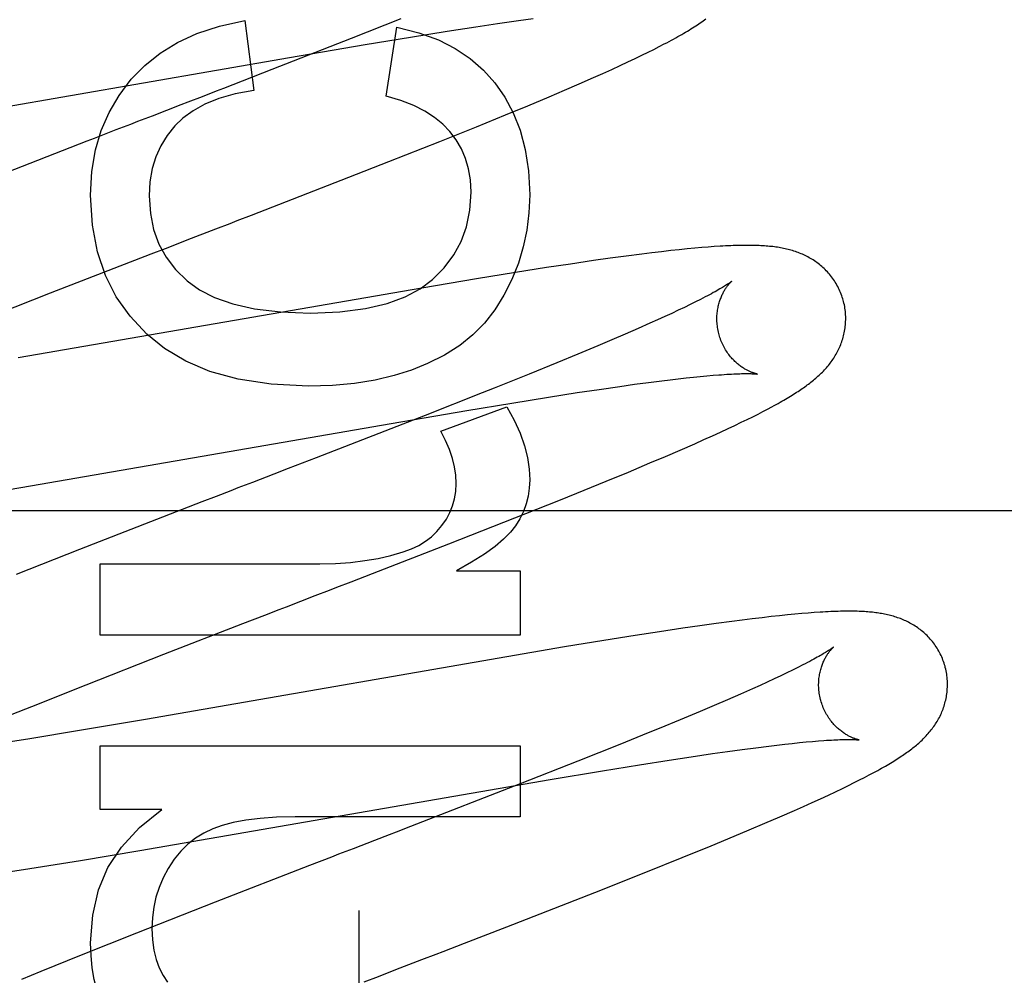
# Model space of a CAD drawing. Header units: inches. Extents: x 0 to 308, y 0 to 199.
# Tile 50 of 139: x 87.439 to 87.592, y 102.763 to 102.912. Entities that reach past the tile are written whole.
import ezdxf

# ---------------------------------------------------------------- set-up
doc = ezdxf.new("R2010")
doc.units = ezdxf.units.IN
doc.header["$LTSCALE"] = 16.920913
doc.header["$MEASUREMENT"] = 0
doc.linetypes.add('HIDDEN', pattern=[0.2, 0.1, -0.1])
doc.layers.add('DEFAULT_2', color=8, linetype='HIDDEN')
doc.layers.add('RIGHT_OR_MAIN_DOOR_ASSEMBLY', color=7, linetype='CONTINUOUS')

msp = doc.modelspace()

# ---------------------------------------------------------------- linework, layer by layer
at = {"layer": 'DEFAULT_2', "color": 8, "linetype": 'HIDDEN'}
for p, q in [((87.47392, 102.9116), (87.47533, 102.90074)), ((87.4981, 102.91182), (87.49044, 102.90878)), ((87.51315, 102.91112), (87.51636, 102.91158)), ((87.51636, 102.91158), (87.51864, 102.9119)), ((87.49584, 102.89982), (87.49749, 102.91056)), ((87.5053, 102.90992), (87.50976, 102.91061)), ((87.50976, 102.91061), (87.51315, 102.91112)), ((87.49044, 102.90878), (87.47812, 102.90396)), ((87.4926, 102.90785), (87.49962, 102.90901)), ((87.49962, 102.90901), (87.5053, 102.90992)), ((87.48086, 102.90585), (87.4926, 102.90785)), ((87.53649, 102.90666), (87.53739, 102.9071)), ((87.53739, 102.9071), (87.53822, 102.90753)), ((87.53822, 102.90753), (87.53901, 102.90794)), ((87.42491, 102.89615), (87.48086, 102.90585)), ((87.53337, 102.90515), (87.53449, 102.90569)), ((87.53449, 102.90569), (87.53553, 102.90619)), ((87.53553, 102.90619), (87.53649, 102.90666)), ((87.52945, 102.90336), (87.53085, 102.90399)), ((87.53085, 102.90399), (87.53216, 102.90459)), ((87.53216, 102.90459), (87.53337, 102.90515)), ((87.5258, 102.90175), (87.52801, 102.90272)), ((87.52801, 102.90272), (87.52945, 102.90336)), ((87.5235, 102.90076), (87.5258, 102.90175)), ((87.46949, 102.90061), (87.46729, 102.89976)), ((87.51781, 102.89835), (87.52112, 102.89974)), ((87.52112, 102.89974), (87.5235, 102.90076)), ((87.46397, 102.89848), (87.45952, 102.89676)), ((87.51436, 102.89693), (87.51781, 102.89835)), ((87.45952, 102.89676), (87.45727, 102.89589)), ((87.50985, 102.8951), (87.51436, 102.89693)), ((87.50419, 102.89282), (87.50985, 102.8951)), ((87.4539, 102.89459), (87.45052, 102.89328)), ((87.49626, 102.88968), (87.50419, 102.89282)), ((87.49005, 102.88725), (87.49626, 102.88968)), ((87.47495, 102.88139), (87.49005, 102.88725)), ((87.46942, 102.87925), (87.47164, 102.8801)), ((87.46496, 102.87752), (87.46942, 102.87925)), ((87.54581, 102.87642), (87.54481, 102.87634)), ((87.54676, 102.87649), (87.54581, 102.87642)), ((87.44377, 102.8693), (87.45936, 102.87536)), ((87.45936, 102.87536), (87.4616, 102.87622)), ((87.53309, 102.87501), (87.5306, 102.87467)), ((87.53551, 102.87533), (87.53309, 102.87501)), ((87.53708, 102.87552), (87.53551, 102.87533)), ((87.53859, 102.8757), (87.53708, 102.87552)), ((87.54001, 102.87587), (87.53859, 102.8757)), ((87.54134, 102.87601), (87.54001, 102.87587)), ((87.54258, 102.87613), (87.54134, 102.87601)), ((87.54373, 102.87624), (87.54258, 102.87613)), ((87.54481, 102.87634), (87.54373, 102.87624)), ((87.52445, 102.87378), (87.52074, 102.87322)), ((87.52802, 102.87431), (87.52445, 102.87378)), ((87.5306, 102.87467), (87.52802, 102.87431)), ((87.51591, 102.87246), (87.50985, 102.87148)), ((87.52074, 102.87322), (87.51591, 102.87246)), ((87.50985, 102.87148), (87.50139, 102.87006)), ((87.43291, 102.86503), (87.44377, 102.8693)), ((87.50139, 102.87006), (87.43872, 102.8592)), ((87.54302, 102.86749), (87.54212, 102.86706)), ((87.54386, 102.86791), (87.54302, 102.86749)), ((87.54464, 102.8683), (87.54386, 102.86791)), ((87.54016, 102.86613), (87.53909, 102.86563)), ((87.54117, 102.8666), (87.54016, 102.86613)), ((87.54212, 102.86706), (87.54117, 102.8666)), ((87.53679, 102.86459), (87.53493, 102.86377)), ((87.53797, 102.86512), (87.53679, 102.86459)), ((87.53909, 102.86563), (87.53797, 102.86512)), ((87.53295, 102.8629), (87.53086, 102.86201)), ((87.53493, 102.86377), (87.53295, 102.8629)), ((87.53086, 102.86201), (87.52867, 102.86108)), ((87.52559, 102.85979), (87.52234, 102.85845)), ((87.52867, 102.86108), (87.52559, 102.85979)), ((87.52234, 102.85845), (87.51806, 102.85671)), ((87.51806, 102.85671), (87.51261, 102.85452)), ((87.54562, 102.85643), (87.54658, 102.85651)), ((87.53211, 102.85479), (87.53439, 102.85511)), ((87.53439, 102.85511), (87.53656, 102.8554)), ((87.53656, 102.8554), (87.53862, 102.85566)), ((87.53862, 102.85566), (87.53993, 102.85582)), ((87.53993, 102.85582), (87.54118, 102.85597)), ((87.54118, 102.85597), (87.54238, 102.8561)), ((87.54238, 102.8561), (87.54352, 102.85622)), ((87.54352, 102.85622), (87.5446, 102.85633)), ((87.5446, 102.85633), (87.54562, 102.85643)), ((87.51073, 102.85377), (87.5019, 102.85029)), ((87.51261, 102.85452), (87.51073, 102.85377)), ((87.52104, 102.85312), (87.52551, 102.85382)), ((87.52551, 102.85382), (87.5289, 102.85432)), ((87.5289, 102.85432), (87.53211, 102.85479)), ((87.50835, 102.85105), (87.51536, 102.85221)), ((87.51536, 102.85221), (87.52104, 102.85312)), ((87.4966, 102.84905), (87.50835, 102.85105)), ((87.50431, 102.84782), (87.51456, 102.85162)), ((87.55274, 102.85009), (87.55355, 102.8505)), ((87.55355, 102.8505), (87.55432, 102.85089)), ((87.55432, 102.85089), (87.55504, 102.85127)), ((87.55504, 102.85127), (87.55572, 102.85164)), ((87.44066, 102.83935), (87.4966, 102.84905)), ((87.5019, 102.85029), (87.48501, 102.84372)), ((87.54997, 102.84874), (87.55096, 102.84922)), ((87.55096, 102.84922), (87.55188, 102.84966)), ((87.55188, 102.84966), (87.55274, 102.85009)), ((87.54649, 102.84713), (87.54774, 102.8477)), ((87.54774, 102.8477), (87.5489, 102.84824)), ((87.5489, 102.84824), (87.54997, 102.84874)), ((87.54149, 102.84491), (87.54373, 102.84589)), ((87.54373, 102.84589), (87.54515, 102.84653)), ((87.54515, 102.84653), (87.54649, 102.84713)), ((87.53917, 102.84391), (87.54149, 102.84491)), ((87.53345, 102.8415), (87.53678, 102.8429)), ((87.53678, 102.8429), (87.53917, 102.84391)), ((87.48063, 102.84202), (87.47841, 102.84117)), ((87.52998, 102.84007), (87.53345, 102.8415)), ((87.47508, 102.83988), (87.47285, 102.83902)), ((87.47841, 102.84117), (87.47508, 102.83988)), ((87.52546, 102.83823), (87.52998, 102.84007)), ((87.43149, 102.83783), (87.44066, 102.83935)), ((87.52265, 102.8371), (87.52546, 102.83823)), ((87.46725, 102.83685), (87.44824, 102.82945)), ((87.46949, 102.83772), (87.46725, 102.83685)), ((87.51584, 102.83439), (87.52265, 102.8371)), ((87.90417, 102.83547), (87.42917, 102.83547)), ((87.50557, 102.83035), (87.51584, 102.83439)), ((87.44824, 102.82945), (87.43841, 102.82557)), ((87.49371, 102.82574), (87.50557, 102.83035)), ((87.45145, 102.8162), (87.45145, 102.82725)), ((87.45145, 102.82725), (87.48558, 102.82725)), ((87.50676, 102.82615), (87.51665, 102.82615)), ((87.51665, 102.82615), (87.51665, 102.8162)), ((87.4904, 102.82446), (87.49371, 102.82574)), ((87.48037, 102.82058), (87.48261, 102.82145)), ((87.47363, 102.81798), (87.477, 102.81928)), ((87.5495, 102.8183), (87.54705, 102.81797)), ((87.5511, 102.81851), (87.5495, 102.8183)), ((87.55267, 102.81871), (87.5511, 102.81851)), ((87.55418, 102.81889), (87.55267, 102.81871)), ((87.55559, 102.81905), (87.55418, 102.81889)), ((87.55691, 102.81919), (87.55559, 102.81905)), ((87.55813, 102.81932), (87.55691, 102.81919)), ((87.55927, 102.81943), (87.55813, 102.81932)), ((87.56034, 102.81952), (87.55927, 102.81943)), ((87.56134, 102.81961), (87.56034, 102.81952)), ((87.56229, 102.81968), (87.56134, 102.81961)), ((87.46133, 102.8132), (87.47363, 102.81798)), ((87.54188, 102.81724), (87.53826, 102.8167)), ((87.54451, 102.81762), (87.54188, 102.81724)), ((87.54705, 102.81797), (87.54451, 102.81762)), ((87.51665, 102.8162), (87.45145, 102.8162)), ((87.52963, 102.81534), (87.52353, 102.81434)), ((87.53451, 102.81611), (87.52963, 102.81534)), ((87.53826, 102.8167), (87.53451, 102.81611)), ((87.52353, 102.81434), (87.45849, 102.80309)), ((87.44931, 102.80848), (87.46133, 102.8132)), ((87.55892, 102.81075), (87.55802, 102.81032)), ((87.55975, 102.81117), (87.55892, 102.81075)), ((87.56053, 102.81156), (87.55975, 102.81117)), ((87.55606, 102.80939), (87.55499, 102.80889)), ((87.55707, 102.80986), (87.55606, 102.80939)), ((87.55802, 102.81032), (87.55707, 102.80986)), ((87.44088, 102.80512), (87.44931, 102.80848)), ((87.55269, 102.80785), (87.55082, 102.80702)), ((87.55387, 102.80838), (87.55269, 102.80785)), ((87.55499, 102.80889), (87.55387, 102.80838)), ((87.54884, 102.80616), (87.54675, 102.80526)), ((87.55082, 102.80702), (87.54884, 102.80616)), ((87.43781, 102.80389), (87.44088, 102.80512)), ((87.54675, 102.80526), (87.54456, 102.80433)), ((87.45849, 102.80309), (87.44825, 102.80137)), ((87.54147, 102.80303), (87.53821, 102.80169)), ((87.54456, 102.80433), (87.54147, 102.80303)), ((87.53821, 102.80169), (87.53651, 102.801)), ((87.44055, 102.8001), (87.43417, 102.79909)), ((87.44825, 102.80137), (87.44055, 102.8001)), ((87.53651, 102.801), (87.53212, 102.79922)), ((87.45145, 102.78913), (87.45145, 102.79901)), ((87.45145, 102.79901), (87.51665, 102.79901)), ((87.51665, 102.79901), (87.51665, 102.78796)), ((87.53212, 102.79922), (87.52559, 102.79661)), ((87.54883, 102.79813), (87.55107, 102.79843)), ((87.55107, 102.79843), (87.5532, 102.79871)), ((87.5532, 102.79871), (87.55521, 102.79897)), ((87.55521, 102.79897), (87.55648, 102.79912)), ((87.55648, 102.79912), (87.5577, 102.79926)), ((87.5577, 102.79926), (87.55886, 102.79938)), ((87.55886, 102.79938), (87.55997, 102.7995)), ((87.55997, 102.7995), (87.56101, 102.7996)), ((87.56101, 102.7996), (87.562, 102.79969)), ((87.562, 102.79969), (87.56292, 102.79976)), ((87.53974, 102.79679), (87.5432, 102.79731)), ((87.5432, 102.79731), (87.54649, 102.7978)), ((87.54649, 102.7978), (87.54883, 102.79813)), ((87.52559, 102.79661), (87.51665, 102.79309)), ((87.52941, 102.79514), (87.53518, 102.79607)), ((87.53518, 102.79607), (87.53974, 102.79679)), ((87.52129, 102.79378), (87.52941, 102.79514)), ((87.56932, 102.7937), (87.5701, 102.7941)), ((87.5701, 102.7941), (87.57082, 102.79448)), ((87.57082, 102.79448), (87.5715, 102.79484)), ((87.45763, 102.78275), (87.52129, 102.79378)), ((87.51665, 102.79309), (87.4996, 102.78646)), ((87.56559, 102.79188), (87.56664, 102.79237)), ((87.56664, 102.79237), (87.5676, 102.79284)), ((87.5676, 102.79284), (87.56849, 102.79328)), ((87.56849, 102.79328), (87.56932, 102.7937)), ((87.56326, 102.79079), (87.56447, 102.79135)), ((87.56447, 102.79135), (87.56559, 102.79188)), ((87.5592, 102.78896), (87.56062, 102.78959)), ((87.56062, 102.78959), (87.56198, 102.7902)), ((87.56198, 102.7902), (87.56326, 102.79079)), ((87.46103, 102.78913), (87.45145, 102.78913)), ((87.51665, 102.78796), (87.48172, 102.78796)), ((87.55461, 102.78697), (87.55695, 102.78798)), ((87.55695, 102.78798), (87.5592, 102.78896)), ((87.5522, 102.78595), (87.55461, 102.78697)), ((87.49629, 102.78518), (87.49406, 102.78432)), ((87.54887, 102.78456), (87.5522, 102.78595)), ((87.49406, 102.78432), (87.49071, 102.78303)), ((87.54179, 102.78166), (87.54628, 102.78349)), ((87.54628, 102.78349), (87.54887, 102.78456)), ((87.44839, 102.78122), (87.45763, 102.78275)), ((87.49071, 102.78303), (87.48847, 102.78216)), ((87.53614, 102.77939), (87.54179, 102.78166)), ((87.44053, 102.77994), (87.44839, 102.78122)), ((87.48397, 102.78042), (87.46932, 102.77473)), ((87.43507, 102.77909), (87.44053, 102.77994)), ((87.52821, 102.77625), (87.53614, 102.77939)), ((87.51455, 102.77091), (87.52821, 102.77625)), ((87.46932, 102.77473), (87.45713, 102.76994)), ((87.45713, 102.76994), (87.44853, 102.76651)), ((87.50801, 102.76838), (87.51455, 102.77091)), ((87.44853, 102.76651), (87.44228, 102.76398)), ((87.50137, 102.76581), (87.50359, 102.76667)), ((87.49802, 102.76451), (87.50137, 102.76581)), ((87.44228, 102.76398), (87.43924, 102.76274)), ((87.49578, 102.76365), (87.49802, 102.76451))]:
    msp.add_line(p, q, dxfattribs=at)
for points in [[(87.4563, 102.90246), (87.45838, 102.90461), (87.46078, 102.90652), (87.46345, 102.90819), (87.46649, 102.90959), (87.46999, 102.91073), (87.47392, 102.9116)], [(87.53901, 102.90794), (87.53939, 102.90814), (87.53975, 102.90833), (87.54011, 102.90852), (87.54045, 102.90871), (87.54078, 102.90889), (87.54111, 102.90908), (87.54143, 102.90926), (87.54173, 102.90943), (87.54203, 102.9096), (87.54232, 102.90978), (87.5426, 102.90994), (87.54288, 102.91011), (87.54314, 102.91028), (87.5434, 102.91044), (87.54366, 102.9106), (87.5439, 102.91076), (87.54414, 102.91091), (87.54437, 102.91107), (87.5446, 102.91122), (87.54481, 102.91137), (87.54503, 102.91152), (87.54523, 102.91167), (87.54544, 102.91182)], [(87.49749, 102.91056), (87.50091, 102.90968), (87.50395, 102.90857), (87.50658, 102.90723), (87.50888, 102.90567), (87.51093, 102.90389), (87.5127, 102.90189)], [(87.47812, 102.90396), (87.47058, 102.90104), (87.46949, 102.90061)], [(87.44998, 102.88447), (87.45019, 102.88813), (87.45074, 102.89149), (87.45162, 102.89452), (87.45284, 102.89732), (87.4544, 102.89997), (87.4563, 102.90246)], [(87.5127, 102.90189), (87.51426, 102.89968), (87.51557, 102.89723), (87.51663, 102.89455), (87.51743, 102.89158), (87.51792, 102.88823), (87.51812, 102.88453)], [(87.47533, 102.90074), (87.47243, 102.90018), (87.46989, 102.89946), (87.46772, 102.89858), (87.46588, 102.89756), (87.46432, 102.89644), (87.46305, 102.89521)], [(87.46729, 102.89976), (87.46508, 102.89891), (87.46397, 102.89848)], [(87.50572, 102.89435), (87.50465, 102.89548), (87.50335, 102.89653), (87.50185, 102.89751), (87.50012, 102.89839), (87.49811, 102.89916), (87.49584, 102.89982)], [(87.45727, 102.89589), (87.45615, 102.89546), (87.4539, 102.89459)], [(87.46305, 102.89521), (87.46185, 102.89373), (87.46087, 102.89213), (87.4601, 102.89044), (87.45954, 102.8886), (87.45919, 102.88656), (87.45906, 102.88435)], [(87.45052, 102.89328), (87.44939, 102.89284), (87.43255, 102.88628)], [(87.50904, 102.88496), (87.50893, 102.88684), (87.50864, 102.88858), (87.50818, 102.89017), (87.50754, 102.89164), (87.50672, 102.89304), (87.50572, 102.89435)], [(87.45869, 102.86292), (87.4561, 102.86567), (87.45396, 102.86871), (87.45228, 102.872), (87.45105, 102.87566), (87.45029, 102.87983), (87.44998, 102.88447)], [(87.45906, 102.88435), (87.45926, 102.88161), (87.45976, 102.87912), (87.46057, 102.87689), (87.4617, 102.87486), (87.46318, 102.87295), (87.46499, 102.87117)], [(87.50303, 102.87137), (87.50486, 102.87321), (87.50636, 102.87519), (87.5075, 102.87729), (87.50832, 102.87958), (87.50884, 102.88215), (87.50904, 102.88496)], [(87.51812, 102.88453), (87.518, 102.88172), (87.51767, 102.87902), (87.51712, 102.87643), (87.51636, 102.8739), (87.51536, 102.8714), (87.51413, 102.86894)], [(87.47164, 102.8801), (87.47275, 102.88053), (87.47495, 102.88139)], [(87.4616, 102.87622), (87.46384, 102.87709), (87.46496, 102.87752)], [(87.56677, 102.86816), (87.56671, 102.86837), (87.56663, 102.86862), (87.56655, 102.86887), (87.56646, 102.86911), (87.56636, 102.86935), (87.56626, 102.86959), (87.56616, 102.86983), (87.56604, 102.87006), (87.56592, 102.87029), (87.5658, 102.87052), (87.56567, 102.87074), (87.56554, 102.87096), (87.5654, 102.87117), (87.56526, 102.87139), (87.56511, 102.87159), (87.56496, 102.87179), (87.5648, 102.87199), (87.56464, 102.87219), (87.56448, 102.87238), (87.56431, 102.87256), (87.56414, 102.87274), (87.56397, 102.87292), (87.5638, 102.87309), (87.56362, 102.87325), (87.56344, 102.87341), (87.56325, 102.87357), (87.56307, 102.87372), (87.56288, 102.87386), (87.56269, 102.874), (87.5625, 102.87414), (87.5623, 102.87428), (87.5621, 102.87441), (87.5619, 102.87453), (87.5617, 102.87465), (87.56149, 102.87477), (87.56128, 102.87488), (87.56107, 102.87499), (87.56087, 102.8751), (87.56065, 102.8752), (87.56044, 102.87529), (87.56023, 102.87538), (87.56001, 102.87547), (87.5598, 102.87555), (87.55958, 102.87563), (87.55935, 102.87571), (87.55913, 102.87579), (87.5589, 102.87586), (87.55867, 102.87592), (87.55844, 102.87599), (87.55821, 102.87605), (87.55798, 102.8761), (87.55775, 102.87616), (87.55752, 102.87621), (87.55728, 102.87625), (87.55704, 102.8763), (87.55681, 102.87634), (87.55657, 102.87638), (87.55633, 102.87641), (87.55609, 102.87645), (87.55584, 102.87648), (87.55559, 102.87651), (87.55534, 102.87653), (87.55509, 102.87656), (87.55483, 102.87658), (87.55456, 102.8766), (87.55429, 102.87662), (87.55401, 102.87663), (87.55373, 102.87665), (87.55344, 102.87666), (87.55314, 102.87667), (87.55284, 102.87667), (87.55253, 102.87668), (87.55221, 102.87668), (87.55188, 102.87668), (87.55154, 102.87668), (87.5512, 102.87668), (87.55084, 102.87668), (87.55048, 102.87667), (87.55011, 102.87666), (87.54972, 102.87664), (87.54933, 102.87663), (87.54893, 102.87661), (87.54852, 102.87659), (87.5481, 102.87657), (87.54766, 102.87655), (87.54676, 102.87649)], [(87.46499, 102.87117), (87.46686, 102.86979), (87.46922, 102.86861), (87.47205, 102.86761), (87.47544, 102.86684), (87.47947, 102.86637), (87.48411, 102.86617)], [(87.48411, 102.86617), (87.48867, 102.86638), (87.49263, 102.86687), (87.49598, 102.86766), (87.49879, 102.86871), (87.50115, 102.86994), (87.50303, 102.87137)], [(87.54946, 102.8711), (87.54945, 102.87109), (87.54943, 102.87108), (87.54941, 102.87106), (87.54938, 102.87104), (87.54935, 102.87101), (87.5493, 102.87098), (87.54924, 102.87094), (87.54917, 102.87089), (87.5491, 102.87083), (87.54901, 102.87077), (87.54891, 102.8707), (87.54879, 102.87063), (87.54867, 102.87055), (87.54853, 102.87046), (87.54837, 102.87036), (87.5482, 102.87026), (87.54802, 102.87015), (87.54782, 102.87003), (87.54761, 102.86991), (87.54738, 102.86977), (87.54714, 102.86963), (87.54688, 102.86949), (87.54661, 102.86934), (87.54632, 102.86918), (87.54601, 102.86902), (87.54569, 102.86885), (87.54536, 102.86867), (87.545, 102.86849), (87.54464, 102.8683)], [(87.54751, 102.8628), (87.54745, 102.863), (87.5474, 102.86323), (87.54735, 102.86347), (87.5473, 102.8637), (87.54727, 102.86394), (87.54724, 102.86417), (87.54721, 102.8644), (87.54719, 102.86463), (87.54718, 102.86487), (87.54717, 102.86509), (87.54717, 102.86532), (87.54717, 102.86555), (87.54718, 102.86577), (87.5472, 102.86599), (87.54722, 102.8662), (87.54725, 102.86642), (87.54727, 102.86663), (87.54731, 102.86683), (87.54735, 102.86703), (87.54739, 102.86723), (87.54743, 102.86742), (87.54748, 102.8676), (87.54753, 102.86778), (87.54758, 102.86796), (87.54764, 102.86813), (87.5477, 102.86829), (87.54776, 102.86845), (87.54782, 102.8686), (87.54788, 102.86875), (87.54794, 102.8689), (87.54801, 102.86904), (87.54807, 102.86917), (87.54814, 102.8693), (87.54821, 102.86943), (87.54827, 102.86955), (87.54834, 102.86966), (87.5484, 102.86977), (87.54847, 102.86988), (87.54853, 102.86998), (87.5486, 102.87008), (87.54866, 102.87017), (87.54873, 102.87026), (87.54879, 102.87034), (87.54885, 102.87043), (87.54891, 102.8705), (87.54897, 102.87057), (87.54902, 102.87064), (87.54908, 102.8707), (87.54913, 102.87076), (87.54918, 102.87082), (87.54922, 102.87087), (87.54926, 102.87091), (87.5493, 102.87095), (87.54934, 102.87099), (87.54937, 102.87102), (87.5494, 102.87105), (87.54942, 102.87107), (87.54944, 102.87108), (87.54945, 102.87109), (87.54945, 102.8711)], [(87.51413, 102.86894), (87.51272, 102.86668), (87.51111, 102.86463), (87.50931, 102.8628), (87.50727, 102.86115), (87.50492, 102.85965), (87.50228, 102.85832)], [(87.55572, 102.85164), (87.55605, 102.85181), (87.55636, 102.85199), (87.55667, 102.85216), (87.55697, 102.85232), (87.55726, 102.85249), (87.55754, 102.85265), (87.55781, 102.85281), (87.55808, 102.85297), (87.55834, 102.85312), (87.55859, 102.85327), (87.55884, 102.85342), (87.55908, 102.85357), (87.55931, 102.85372), (87.55954, 102.85387), (87.55976, 102.85401), (87.55998, 102.85416), (87.56019, 102.8543), (87.5604, 102.85444), (87.56061, 102.85458), (87.56081, 102.85473), (87.56101, 102.85487), (87.5612, 102.85501), (87.5614, 102.85516), (87.56159, 102.8553), (87.56177, 102.85545), (87.56196, 102.85559), (87.56214, 102.85574), (87.56232, 102.85589), (87.5625, 102.85605), (87.56268, 102.8562), (87.56286, 102.85636), (87.56303, 102.85652), (87.5632, 102.85668), (87.56337, 102.85684), (87.56354, 102.85701), (87.5637, 102.85717), (87.56386, 102.85735), (87.56402, 102.85752), (87.56417, 102.85769), (87.56433, 102.85787), (87.56448, 102.85805), (87.56462, 102.85823), (87.56476, 102.85842), (87.5649, 102.8586), (87.56504, 102.85879), (87.56517, 102.85898), (87.5653, 102.85917), (87.56542, 102.85937), (87.56555, 102.85957), (87.56567, 102.85978), (87.56578, 102.85998), (87.56589, 102.86019), (87.566, 102.8604), (87.5661, 102.86062), (87.5662, 102.86083), (87.5663, 102.86105), (87.56639, 102.86127), (87.56647, 102.86149), (87.56655, 102.86172), (87.56663, 102.86194), (87.5667, 102.86217), (87.56677, 102.86241), (87.56683, 102.86264), (87.56689, 102.86288), (87.56694, 102.86312), (87.56699, 102.86337), (87.56703, 102.86361), (87.56707, 102.86386), (87.5671, 102.86411), (87.56712, 102.86436), (87.56714, 102.86462), (87.56715, 102.86487), (87.56716, 102.86513), (87.56716, 102.86538), (87.56716, 102.86564), (87.56715, 102.8659), (87.56713, 102.86616), (87.56711, 102.86641), (87.56708, 102.86667), (87.56704, 102.86693), (87.567, 102.86719), (87.56695, 102.86744), (87.56689, 102.8677), (87.56683, 102.86795), (87.56677, 102.86816)], [(87.4838, 102.85482), (87.47798, 102.85514), (87.47286, 102.8559), (87.4685, 102.85712), (87.46475, 102.85872), (87.46146, 102.86065), (87.45869, 102.86292)], [(87.55345, 102.8567), (87.55346, 102.8567), (87.55345, 102.8567), (87.55344, 102.85671), (87.55341, 102.85671), (87.55338, 102.85672), (87.55335, 102.85673), (87.5533, 102.85674), (87.55325, 102.85675), (87.5532, 102.85676), (87.55314, 102.85678), (87.55308, 102.8568), (87.55301, 102.85682), (87.55293, 102.85684), (87.55285, 102.85687), (87.55277, 102.8569), (87.55268, 102.85693), (87.55259, 102.85696), (87.5525, 102.857), (87.5524, 102.85704), (87.5523, 102.85709), (87.5522, 102.85713), (87.55209, 102.85718), (87.55198, 102.85724), (87.55187, 102.85729), (87.55176, 102.85736), (87.55164, 102.85742), (87.55152, 102.85749), (87.5514, 102.85756), (87.55128, 102.85764), (87.55116, 102.85772), (87.55103, 102.8578), (87.5509, 102.8579), (87.55077, 102.85799), (87.55064, 102.85809), (87.55051, 102.8582), (87.55037, 102.85831), (87.55024, 102.85842), (87.5501, 102.85855), (87.54996, 102.85868), (87.54983, 102.85881), (87.54969, 102.85895), (87.54956, 102.85909), (87.54942, 102.85924), (87.54929, 102.8594), (87.54915, 102.85956), (87.54902, 102.85973), (87.54889, 102.85991), (87.54877, 102.86009), (87.54864, 102.86027), (87.54852, 102.86046), (87.54841, 102.86066), (87.54829, 102.86086), (87.54818, 102.86107), (87.54808, 102.86128), (87.54798, 102.86149), (87.54789, 102.86171), (87.5478, 102.86193), (87.54771, 102.86215), (87.54764, 102.86238), (87.54756, 102.8626), (87.54751, 102.8628)], [(87.50228, 102.85832), (87.49979, 102.85731), (87.49707, 102.85647), (87.49413, 102.85578), (87.49095, 102.85526), (87.4875, 102.85494), (87.4838, 102.85482)], [(87.54658, 102.85651), (87.54749, 102.85658), (87.54791, 102.85661), (87.54832, 102.85664), (87.54872, 102.85667), (87.5491, 102.85669), (87.54945, 102.85671), (87.5498, 102.85672), (87.55012, 102.85674), (87.55042, 102.85675), (87.55071, 102.85676), (87.55098, 102.85677), (87.55123, 102.85677), (87.55147, 102.85677), (87.55169, 102.85678), (87.55189, 102.85678), (87.55209, 102.85677), (87.55226, 102.85677), (87.55243, 102.85677), (87.55258, 102.85676), (87.55271, 102.85676), (87.55284, 102.85675), (87.55295, 102.85675), (87.55305, 102.85674), (87.55313, 102.85674), (87.55321, 102.85673), (87.55327, 102.85672), (87.55333, 102.85672), (87.55337, 102.85671), (87.55341, 102.85671), (87.55343, 102.85671), (87.55345, 102.8567), (87.55345, 102.8567)], [(87.51456, 102.85162), (87.51571, 102.84953), (87.51663, 102.84751), (87.51731, 102.84558), (87.51777, 102.84373), (87.51804, 102.84196), (87.51812, 102.84027)], [(87.5067, 102.83971), (87.50665, 102.84099), (87.50646, 102.84229), (87.50615, 102.84361), (87.5057, 102.84497), (87.50508, 102.84637), (87.50431, 102.84782)], [(87.48501, 102.84372), (87.48173, 102.84245), (87.48063, 102.84202)], [(87.50451, 102.83319), (87.50519, 102.83419), (87.50574, 102.83522), (87.50616, 102.83625), (87.50645, 102.83734), (87.50664, 102.83849), (87.5067, 102.83971)], [(87.51812, 102.84027), (87.51806, 102.83898), (87.51787, 102.83773), (87.51757, 102.83654), (87.51714, 102.83538), (87.51659, 102.83425), (87.51591, 102.83314)], [(87.47285, 102.83902), (87.47173, 102.83858), (87.46949, 102.83772)], [(87.49848, 102.82909), (87.49976, 102.82956), (87.50092, 102.83011), (87.50195, 102.83074), (87.50287, 102.83146), (87.50373, 102.83228), (87.50451, 102.83319)], [(87.51591, 102.83314), (87.51514, 102.83215), (87.51408, 102.83109), (87.51274, 102.82996), (87.5111, 102.82877), (87.5091, 102.82749), (87.50676, 102.82615)], [(87.48558, 102.82725), (87.48801, 102.82731), (87.49032, 102.82747), (87.49252, 102.82774), (87.4946, 102.8281), (87.49659, 102.82855), (87.49848, 102.82909)], [(87.48707, 102.82318), (87.48819, 102.82361), (87.4904, 102.82446)], [(87.48261, 102.82145), (87.48484, 102.82231), (87.48707, 102.82318)], [(87.477, 102.81928), (87.47925, 102.82015), (87.48037, 102.82058)], [(87.58257, 102.81137), (87.5825, 102.81158), (87.58243, 102.81183), (87.58234, 102.81207), (87.58225, 102.81231), (87.58216, 102.81255), (87.58206, 102.81279), (87.58195, 102.81303), (87.58184, 102.81326), (87.58172, 102.81349), (87.5816, 102.81371), (87.58147, 102.81393), (87.58134, 102.81415), (87.5812, 102.81436), (87.58106, 102.81457), (87.58092, 102.81478), (87.58077, 102.81498), (87.58061, 102.81518), (87.58045, 102.81537), (87.58029, 102.81556), (87.58013, 102.81574), (87.57996, 102.81592), (87.57979, 102.8161), (87.57962, 102.81627), (87.57944, 102.81643), (87.57926, 102.81659), (87.57908, 102.81675), (87.57889, 102.8169), (87.57871, 102.81704), (87.57852, 102.81718), (87.57833, 102.81732), (87.57813, 102.81746), (87.57794, 102.81759), (87.57774, 102.81771), (87.57754, 102.81783), (87.57733, 102.81795), (87.57713, 102.81806), (87.57692, 102.81817), (87.57671, 102.81828), (87.57651, 102.81838), (87.5763, 102.81847), (87.57609, 102.81856), (87.57587, 102.81865), (87.57566, 102.81874), (87.57544, 102.81882), (87.57522, 102.81889), (87.575, 102.81897), (87.57478, 102.81904), (87.57456, 102.81911), (87.57433, 102.81917), (87.57411, 102.81923), (87.57388, 102.81929), (87.57366, 102.81934), (87.57343, 102.81939), (87.5732, 102.81944), (87.57297, 102.81948), (87.57274, 102.81952), (87.57251, 102.81956), (87.57228, 102.8196), (87.57205, 102.81963), (87.57181, 102.81966), (87.57157, 102.81969), (87.57133, 102.81972), (87.57109, 102.81974), (87.57084, 102.81977), (87.57059, 102.81979), (87.57033, 102.81981), (87.57007, 102.81983), (87.5698, 102.81984), (87.56952, 102.81985), (87.56924, 102.81987), (87.56895, 102.81988), (87.56865, 102.81988), (87.56834, 102.81989), (87.56803, 102.81989), (87.56771, 102.81989), (87.56738, 102.81989), (87.56705, 102.81989), (87.5667, 102.81989), (87.56635, 102.81988), (87.56599, 102.81987), (87.56562, 102.81986), (87.56523, 102.81984), (87.56484, 102.81983), (87.56444, 102.81981), (87.56403, 102.81979), (87.56361, 102.81976), (87.56318, 102.81974), (87.56229, 102.81968)], [(87.56525, 102.81431), (87.56524, 102.8143), (87.56522, 102.81429), (87.5652, 102.81427), (87.56517, 102.81425), (87.56513, 102.81422), (87.56508, 102.81418), (87.56502, 102.81414), (87.56496, 102.81409), (87.56488, 102.81404), (87.56479, 102.81398), (87.56469, 102.81391), (87.56458, 102.81384), (87.56446, 102.81376), (87.56433, 102.81367), (87.56418, 102.81358), (87.56402, 102.81348), (87.56384, 102.81338), (87.56366, 102.81326), (87.56345, 102.81314), (87.56323, 102.81302), (87.563, 102.81288), (87.56275, 102.81274), (87.56248, 102.81259), (87.56219, 102.81244), (87.56189, 102.81227), (87.56158, 102.81211), (87.56124, 102.81193), (87.56089, 102.81175), (87.56053, 102.81156)], [(87.5633, 102.80601), (87.56324, 102.80621), (87.56319, 102.80644), (87.56314, 102.80668), (87.56309, 102.80691), (87.56306, 102.80715), (87.56303, 102.80738), (87.563, 102.80762), (87.56298, 102.80785), (87.56297, 102.80808), (87.56296, 102.80831), (87.56296, 102.80854), (87.56297, 102.80877), (87.56298, 102.80899), (87.56299, 102.80921), (87.56301, 102.80943), (87.56304, 102.80964), (87.56307, 102.80985), (87.5631, 102.81006), (87.56314, 102.81026), (87.56318, 102.81045), (87.56323, 102.81065), (87.56328, 102.81083), (87.56333, 102.81101), (87.56338, 102.81119), (87.56344, 102.81136), (87.5635, 102.81152), (87.56356, 102.81168), (87.56362, 102.81183), (87.56368, 102.81198), (87.56374, 102.81213), (87.56381, 102.81227), (87.56388, 102.8124), (87.56394, 102.81253), (87.56401, 102.81266), (87.56407, 102.81278), (87.56414, 102.81289), (87.56421, 102.813), (87.56427, 102.81311), (87.56434, 102.81321), (87.5644, 102.81331), (87.56447, 102.8134), (87.56453, 102.81349), (87.56459, 102.81357), (87.56465, 102.81365), (87.56471, 102.81373), (87.56477, 102.8138), (87.56483, 102.81387), (87.56488, 102.81393), (87.56493, 102.81399), (87.56498, 102.81404), (87.56502, 102.81409), (87.56507, 102.81413), (87.5651, 102.81417), (87.56514, 102.81421), (87.56517, 102.81424), (87.56519, 102.81426), (87.56522, 102.81428), (87.56523, 102.81429), (87.56524, 102.8143), (87.56525, 102.81431)], [(87.5715, 102.79484), (87.57182, 102.79501), (87.57214, 102.79519), (87.57244, 102.79535), (87.57274, 102.79552), (87.57303, 102.79569), (87.57331, 102.79585), (87.57359, 102.79601), (87.57385, 102.79616), (87.57411, 102.79632), (87.57437, 102.79647), (87.57462, 102.79663), (87.57486, 102.79678), (87.57509, 102.79692), (87.57532, 102.79707), (87.57555, 102.79722), (87.57577, 102.79737), (87.57599, 102.79751), (87.5762, 102.79766), (87.57641, 102.7978), (87.57661, 102.79794), (87.57681, 102.79809), (87.57701, 102.79823), (87.57721, 102.79838), (87.5774, 102.79852), (87.57759, 102.79867), (87.57777, 102.79882), (87.57795, 102.79897), (87.57814, 102.79912), (87.57831, 102.79927), (87.57849, 102.79943), (87.57867, 102.79958), (87.57884, 102.79974), (87.57901, 102.7999), (87.57918, 102.80007), (87.57934, 102.80023), (87.57951, 102.8004), (87.57967, 102.80057), (87.57982, 102.80074), (87.57998, 102.80092), (87.58013, 102.8011), (87.58028, 102.80128), (87.58042, 102.80146), (87.58057, 102.80164), (87.5807, 102.80183), (87.58084, 102.80201), (87.58097, 102.8022), (87.5811, 102.8024), (87.58122, 102.80259), (87.58135, 102.80279), (87.58146, 102.803), (87.58158, 102.8032), (87.58169, 102.80341), (87.5818, 102.80362), (87.5819, 102.80384), (87.582, 102.80405), (87.58209, 102.80427), (87.58218, 102.80449), (87.58227, 102.80471), (87.58235, 102.80494), (87.58242, 102.80516), (87.58249, 102.80539), (87.58256, 102.80563), (87.58262, 102.80586), (87.58268, 102.8061), (87.58273, 102.80634), (87.58278, 102.80659), (87.58282, 102.80683), (87.58286, 102.80708), (87.58289, 102.80733), (87.58291, 102.80758), (87.58293, 102.80783), (87.58295, 102.80809), (87.58295, 102.80834), (87.58295, 102.8086), (87.58295, 102.80885), (87.58294, 102.80911), (87.58292, 102.80937), (87.5829, 102.80963), (87.58287, 102.80988), (87.58283, 102.81014), (87.58279, 102.8104), (87.58274, 102.81065), (87.58268, 102.8109), (87.58262, 102.81116), (87.58257, 102.81137)], [(87.56925, 102.79991), (87.56924, 102.79991), (87.56922, 102.79992), (87.5692, 102.79992), (87.56917, 102.79993), (87.56913, 102.79994), (87.56909, 102.79995), (87.56904, 102.79996), (87.56899, 102.79997), (87.56893, 102.79999), (87.56886, 102.80001), (87.56879, 102.80003), (87.56872, 102.80005), (87.56864, 102.80008), (87.56856, 102.80011), (87.56847, 102.80014), (87.56838, 102.80017), (87.56829, 102.80021), (87.56819, 102.80025), (87.56809, 102.8003), (87.56799, 102.80034), (87.56788, 102.80039), (87.56777, 102.80045), (87.56766, 102.8005), (87.56755, 102.80056), (87.56743, 102.80063), (87.56732, 102.8007), (87.56719, 102.80077), (87.56707, 102.80085), (87.56695, 102.80093), (87.56682, 102.80101), (87.56669, 102.80111), (87.56656, 102.8012), (87.56643, 102.8013), (87.56629, 102.80141), (87.56616, 102.80152), (87.56603, 102.80164), (87.56589, 102.80176), (87.56575, 102.80188), (87.56562, 102.80202), (87.56548, 102.80216), (87.56534, 102.8023), (87.56521, 102.80246), (87.56507, 102.80261), (87.56494, 102.80278), (87.56481, 102.80295), (87.56468, 102.80312), (87.56455, 102.8033), (87.56443, 102.80349), (87.56431, 102.80368), (87.56419, 102.80387), (87.56408, 102.80407), (87.56397, 102.80428), (87.56387, 102.80449), (87.56377, 102.8047), (87.56368, 102.80491), (87.56359, 102.80513), (87.5635, 102.80536), (87.56343, 102.80558), (87.56335, 102.80581), (87.5633, 102.80601)], [(87.56292, 102.79976), (87.56379, 102.79983), (87.56419, 102.79986), (87.56459, 102.79988), (87.56496, 102.7999), (87.56531, 102.79992), (87.56564, 102.79994), (87.56596, 102.79995), (87.56625, 102.79996), (87.56652, 102.79997), (87.56678, 102.79997), (87.56701, 102.79998), (87.56724, 102.79998), (87.56745, 102.79998), (87.56764, 102.79998), (87.56782, 102.79998), (87.56799, 102.79998), (87.56814, 102.79998), (87.56829, 102.79998), (87.56842, 102.79997), (87.56854, 102.79997), (87.56865, 102.79996), (87.56875, 102.79996), (87.56884, 102.79995), (87.56892, 102.79994), (87.56899, 102.79994), (87.56905, 102.79993), (87.56911, 102.79993), (87.56915, 102.79992), (87.56919, 102.79992), (87.56921, 102.79992), (87.56923, 102.79991), (87.56925, 102.79991), (87.56925, 102.79991)], [(87.44998, 102.76844), (87.45032, 102.77273), (87.45123, 102.77663), (87.45268, 102.7801), (87.45476, 102.78327), (87.45755, 102.7863), (87.46103, 102.78913)], [(87.48172, 102.78796), (87.47885, 102.7879), (87.4763, 102.78773), (87.47405, 102.78746), (87.4721, 102.78709), (87.47039, 102.78665), (87.46895, 102.78612)], [(87.4996, 102.78646), (87.49739, 102.78561), (87.49629, 102.78518)], [(87.46895, 102.78612), (87.46754, 102.78544), (87.46624, 102.78464), (87.46507, 102.78372), (87.46398, 102.78265), (87.46296, 102.78139), (87.46202, 102.77997)], [(87.48847, 102.78216), (87.48735, 102.78172), (87.48397, 102.78042)], [(87.46202, 102.77997), (87.46124, 102.77849), (87.4606, 102.777), (87.46012, 102.7755), (87.45978, 102.77396), (87.45957, 102.77233), (87.45949, 102.77065)], [(87.45949, 102.77065), (87.45958, 102.7689), (87.4598, 102.7673), (87.46016, 102.76585), (87.46064, 102.76454), (87.46123, 102.76335), (87.46193, 102.76229)], [(87.45219, 102.75763), (87.45153, 102.75926), (87.45099, 102.76095), (87.45055, 102.7627), (87.45024, 102.76453), (87.45005, 102.76644), (87.44998, 102.76844)], [(87.50359, 102.76667), (87.5047, 102.76709), (87.50801, 102.76838)], [(87.49242, 102.76235), (87.49466, 102.76321), (87.49578, 102.76365)]]:
    msp.add_lwpolyline(points, dxfattribs=at)
at = {"layer": 'RIGHT_OR_MAIN_DOOR_ASSEMBLY', "color": 8, "linetype": 'HIDDEN'}
msp.add_line((87.49167, 90.92882), (87.49167, 113.73882), dxfattribs=at)

doc.saveas('drawing.dxf')
